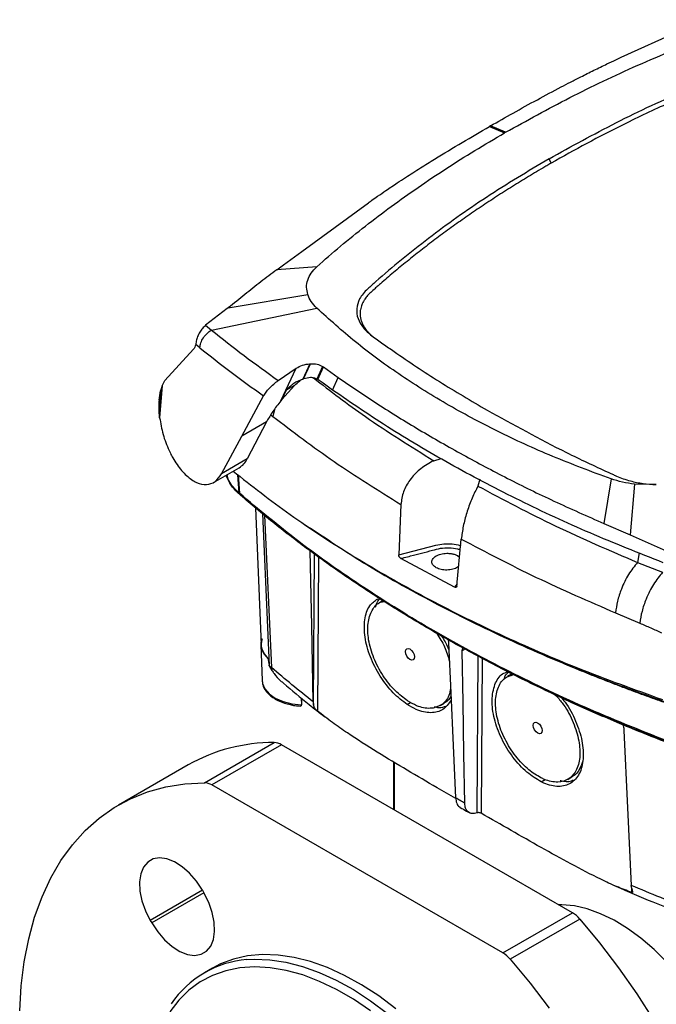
# Model space of a CAD drawing. Header units: millimetres. Extents: x 15 to 415, y 5 to 292.
# Tile 5 of 30: x 82 to 104, y 212 to 246. Entities that reach past the tile are written whole.
import ezdxf

# ---------------------------------------------------------------- set-up
doc = ezdxf.new("R2010")
doc.units = ezdxf.units.MM

msp = doc.modelspace()

# ---------------------------------------------------------------- linework, layer by layer
at = {"color": 7, "linetype": 'Continuous', "lineweight": 25}
for p, q in [((102.3955, 244.3174), (105.2624, 245.6169)), ((97.8787, 241.9459), (97.8425, 241.9251)), ((97.8425, 241.9251), (98.3682, 241.7055)), ((98.4025, 241.7252), (97.8787, 241.9459)), ((98.4025, 241.7252), (98.3682, 241.7055)), ((99.9699, 240.6561), (99.9067, 240.8144)), ((91.3647, 237.6134), (93.6629, 239.2885)), ((90.7348, 237.1514), (91.3647, 237.6134)), ((90.4965, 236.9747), (90.7348, 237.1514)), ((91.8843, 237.0826), (90.4965, 236.9747)), ((88.8242, 235.6642), (91.57, 236.1242)), ((88.7915, 235.6398), (88.0437, 235.0586)), ((88.2428, 234.895), (91.8826, 235.6533)), ((88.8242, 235.6642), (88.7909, 235.6402)), ((88.8288, 235.6677), (88.8242, 235.6642)), ((88.0437, 235.0586), (88.2428, 234.895)), ((87.7214, 234.5117), (87.6998, 234.3962)), ((87.8412, 234.2821), (87.6998, 234.3962)), ((87.6248, 234.2276), (86.6376, 233.1456)), ((91.6377, 233.7284), (91.3952, 233.2012)), ((91.4239, 233.2105), (91.6624, 233.7299)), ((91.6377, 233.7284), (91.6624, 233.7299)), ((90.5513, 233.1501), (91.1689, 233.5736)), ((90.6407, 232.4537), (91.1693, 233.5739)), ((91.1689, 233.5736), (91.1693, 233.5739)), ((92.0823, 233.6379), (91.8846, 233.2007)), ((91.9163, 233.182), (92.1126, 233.6172)), ((92.0823, 233.6379), (92.1126, 233.6172)), ((92.1126, 233.6172), (92.6162, 233.2597)), ((86.5438, 232.9653), (86.6376, 233.1456)), ((91.3952, 233.2012), (91.4239, 233.2105)), ((91.9135, 233.1838), (91.8846, 233.2007)), ((91.9135, 233.1838), (91.9163, 233.182)), ((91.9663, 233.1479), (91.9163, 233.182)), ((92.0978, 233.0532), (91.9663, 233.1479)), ((92.4242, 232.8203), (92.0978, 233.0532)), ((92.4242, 232.8203), (92.6162, 233.2597)), ((86.4882, 232.7918), (86.433, 232.1086)), ((86.4379, 232.4707), (86.4882, 232.7918)), ((86.5438, 232.9653), (86.4545, 231.8641)), ((86.5438, 232.9653), (86.4882, 232.7918)), ((90.6769, 232.4969), (91.1137, 232.9792)), ((90.8264, 232.8137), (90.6769, 232.4969)), ((91.1137, 232.9792), (90.8264, 232.8137)), ((86.433, 232.1086), (86.4353, 232.4381)), ((86.4371, 232.463), (86.4353, 232.4381)), ((86.4377, 232.4708), (86.4371, 232.463)), ((89.2904, 231.2276), (90.0439, 232.6181)), ((90.6407, 232.4537), (90.64, 232.4528)), ((90.6769, 232.4969), (90.6407, 232.4537)), ((86.4545, 231.8641), (86.433, 232.1086)), ((90.1482, 231.7208), (89.2908, 231.2271)), ((90.148, 231.7211), (89.4795, 230.4388)), ((90.1612, 231.7471), (90.148, 231.7211)), ((88.595, 229.9295), (89.2908, 231.2271)), ((89.4795, 230.4388), (88.595, 229.9295)), ((95.927, 230.3768), (95.8596, 230.3468)), ((95.927, 230.3768), (96.1811, 230.4502)), ((88.3113, 229.626), (89.1992, 230.1373)), ((97.5141, 229.7361), (97.4451, 229.5031)), ((102.0436, 229.7519), (101.7993, 228.208)), ((102.8578, 229.5692), (102.707, 227.8139)), ((103.6056, 229.5561), (102.8578, 229.5692)), ((89.763, 228.7481), (89.963, 224.0229)), ((94.7858, 228.8655), (94.7153, 227.1238)), ((91.4765, 228.1647), (91.6348, 228.0567)), ((101.7993, 228.208), (102.707, 227.8139)), ((96.7198, 226.0531), (96.8714, 227.67)), ((102.707, 227.8139), (103.9425, 227.2646)), ((94.7153, 227.1238), (95.9882, 227.4565)), ((96.6405, 226.0107), (94.7828, 227.0001)), ((96.737, 227.104), (96.8126, 227.0431)), ((102.9562, 226.8635), (103.8239, 226.5242)), ((94.1898, 225.5556), (94.0477, 225.4702)), ((102.1986, 225.1231), (103.0349, 224.7685)), ((95.9266, 224.4703), (96.0412, 224.4041)), ((96.4184, 224.1905), (96.4315, 224.0886)), ((89.9539, 224.0163), (89.9916, 222.7824)), ((96.905, 223.8152), (96.9192, 223.9101)), ((90.1892, 223.5612), (90.1895, 223.561)), ((90.1895, 223.561), (90.2318, 223.3124)), ((90.2413, 223.3039), (90.32, 223.2345)), ((98.6035, 223.0093), (98.4614, 222.9239)), ((89.9916, 222.7824), (90.0052, 222.6991)), ((91.3525, 222.0687), (91.3522, 222.175)), ((91.3526, 222.1746), (91.3525, 222.0687)), ((91.2325, 221.9092), (91.3132, 221.9007)), ((91.3525, 222.0687), (91.3475, 221.9401)), ((91.7539, 222.0498), (91.7654, 221.9432)), ((96.1362, 221.9183), (96.2801, 222.0008)), ((88.0021, 219.2533), (90.4062, 220.6412)), ((90.6623, 220.5641), (88.2581, 219.1762)), ((100.7111, 214.763), (90.6623, 220.5641)), ((87.4374, 219.8686), (85.0332, 218.4807)), ((94.526, 219.9746), (94.526, 218.3336)), ((100.5476, 219.3703), (100.6915, 219.4528)), ((98.307, 213.3751), (88.2581, 219.1762)), ((102.7557, 215.5971), (102.7404, 215.707)), ((87.9325, 215.5359), (87.9825, 215.4493)), ((98.307, 213.3751), (100.7111, 214.763)), ((86.1325, 214.4965), (86.1825, 214.4099)), ((100.9672, 214.5445), (98.563, 213.1566)), ((88.2829, 212.8514), (88.0001, 212.6881))]:
    msp.add_line(p, q, dxfattribs=at)
at = {"color": 8, "linetype": 'Continuous', "lineweight": 25}
for p, q in [((90.4164, 232.1531), (90.3658, 231.9102)), ((90.2939, 231.9668), (90.3658, 231.9102)), ((89.1966, 229.2657), (89.1504, 229.8952)), ((89.1629, 229.8857), (89.2096, 229.2544)), ((90.0027, 228.5504), (90.2413, 223.3039)), ((90.0765, 228.4898), (90.32, 223.2345)), ((91.7654, 221.9432), (91.802, 227.1561)), ((91.9436, 227.0546), (91.9062, 221.7289)), ((103.0116, 227.1954), (102.9562, 226.8635)), ((96.7266, 226.1257), (96.6405, 226.0107)), ((96.9974, 223.8686), (96.905, 223.8152)), ((97.414, 218.2116), (97.452, 223.6269)), ((97.5937, 223.5516), (97.5562, 218.2007)), ((95.0046, 221.9547), (95.1231, 222.0253)), ((94.5553, 219.9569), (94.5553, 218.3167)), ((99.6313, 219.2838), (99.7653, 219.3637)), ((87.9327, 215.5357), (86.1325, 214.4965)), ((87.9827, 215.4491), (86.1825, 214.4099)), ((102.7604, 215.4624), (102.7576, 215.5903))]:
    msp.add_line(p, q, dxfattribs=at)
at = {"color": 7, "linetype": 'Continuous', "lineweight": 25, "flags": 128}
for points in [[(89.1966, 229.2657), (89.1983, 229.2643), (89.1999, 229.2629), (89.2015, 229.2615), (89.2031, 229.2601), (89.2048, 229.2586), (89.2064, 229.2572), (89.208, 229.2558), (89.2096, 229.2544)], [(91.7539, 222.0497), (91.7044, 224.6798), (91.656, 227.2608)], [(96.4315, 224.0886), (96.5094, 222.3588), (96.5911, 220.5443), (96.6729, 218.7297)], [(96.9897, 218.5469), (96.9623, 220.2474), (96.9337, 222.0313), (96.905, 223.8152)], [(89.9916, 222.7824), (90.004, 222.6859), (90.0844, 222.4983), (90.2353, 222.3257), (90.4491, 222.1769), (90.715, 222.0595), (91.0195, 221.9792), (91.3475, 221.9401)], [(102.4849, 221.0577), (102.6126, 218.3823), (102.7404, 215.707)], [(81.6218, 211.372), (81.6737, 212.239), (81.7773, 213.0701), (81.9321, 213.8617), (82.1374, 214.6103), (82.3924, 215.3125), (82.6958, 215.9652), (83.0464, 216.5654), (83.4426, 217.1106), (83.8825, 217.5982), (84.3643, 218.0262), (84.8858, 218.3925), (85.4447, 218.6957), (86.0385, 218.9342), (86.6645, 219.1071), (87.32, 219.2137), (88.0021, 219.2533)], [(87.9325, 215.5359), (87.7257, 215.8487), (87.4887, 216.125), (87.2316, 216.3529), (86.9659, 216.5224), (86.7031, 216.6261), (86.4547, 216.6594), (86.2315, 216.6208), (86.0434, 216.5122), (85.8985, 216.3381), (85.8031, 216.1063), (85.7615, 215.8269), (85.7754, 215.512), (85.8443, 215.1754), (85.9651, 214.8319), (86.1325, 214.4965)], [(86.1825, 214.4099), (86.3893, 214.0971), (86.6264, 213.8208), (86.8834, 213.5929), (87.1491, 213.4234), (87.412, 213.3197), (87.6604, 213.2864), (87.8835, 213.325), (88.0717, 213.4336), (88.2166, 213.6077), (88.312, 213.8395), (88.3536, 214.1189), (88.3397, 214.4338), (88.2708, 214.7704), (88.15, 215.1139), (87.9825, 215.4493)], [(106.6468, 206.8442), (106.622, 207.3967), (106.5478, 207.9715), (106.425, 208.5623), (106.2551, 209.1623), (106.0399, 209.7647), (105.7819, 210.3627), (105.4841, 210.9494), (105.1497, 211.5184), (104.7827, 212.0631), (104.3871, 212.5773), (103.9674, 213.0552), (103.5284, 213.4914), (103.0751, 213.881), (102.6126, 214.2196), (102.1461, 214.5032), (101.6809, 214.7287), (101.2223, 214.8936), (100.7755, 214.996), (100.3456, 215.0347), (100.2412, 215.0343)], [(100.9672, 214.5445), (101.6492, 213.7174), (102.3047, 212.8541), (102.9307, 211.9583), (103.5245, 211.0342)], [(94.6075, 211.4468), (94.0217, 211.8849), (93.4306, 212.269), (92.8385, 212.5965), (92.2496, 212.865), (91.6678, 213.0727), (91.0974, 213.2181), (90.5424, 213.3001), (90.0065, 213.3183), (89.4937, 213.2724), (89.0074, 213.1629), (88.5511, 212.9904), (88.2829, 212.8514)], [(98.563, 213.1566), (99.245, 212.3295), (99.9005, 211.4662)], [(93.7385, 211.3751), (93.1524, 211.7711), (92.5642, 212.1106), (91.9781, 212.3914), (91.3983, 212.6113), (90.8291, 212.7687), (90.2745, 212.8626), (89.7385, 212.8922), (89.225, 212.8574), (88.7377, 212.7584), (88.28, 212.5959), (87.8554, 212.371), (87.4668, 212.0855), (87.117, 211.7413), (86.8086, 211.3409)]]:
    msp.add_lwpolyline(points, dxfattribs=at)
at = {"color": 8, "linetype": 'Continuous', "lineweight": 25, "flags": 128}
msp.add_lwpolyline([(89.4661, 213.1402), (89.7237, 213.155), (90.2595, 213.1368), (90.8146, 213.0548), (91.385, 212.9094), (91.9667, 212.7017), (92.5557, 212.4332), (93.1478, 212.1057), (93.7388, 211.7216), (94.3247, 211.2835)], dxfattribs=at)
at = {"color": 7, "linetype": 'Continuous', "lineweight": 25}
for centre, radius, start, end in [((88.8328, 230.759), 0.7216, 300.51286, 333.66492), ((90.5507, 224.0308), 0.5926, 160.52913, 232.4031), ((90.3814, 214.6463), 5.9949, 89.76235, 119.41162), ((90.3914, 220.128), 0.5134, 58.15528, 88.33963), ((87.9872, 218.7401), 0.5134, 58.15528, 88.33963), ((100.1897, 213.8929), 1.0144, 39.96682, 59.06762), ((97.7855, 212.505), 1.0144, 39.96682, 59.06762), ((89.7421, 209.6698), 3.4814, 94.54752, 145.956)]:
    msp.add_arc(centre, radius, start, end, dxfattribs=at)
for centre in [(95.098, 223.6935), (99.5106, 221.1462)]:
    msp.add_ellipse(centre, major_axis=(-0.1122, 0.1911), ratio=0.5723222, dxfattribs=at)
for points, knots in [([(98.4025, 241.7252), (99.1329, 242.1303), (100.594, 242.9406), (102.9404, 244.0587), (104.5956, 244.7336), (105.4232, 245.071)], [0, 0, 0, 0, 0.3332577, 0.6666109, 1, 1, 1, 1]), ([(97.8787, 241.9459), (98.1397, 242.0951), (98.6747, 242.4009), (99.4873, 242.85), (100.1487, 243.2044), (100.6506, 243.4658), (101.0271, 243.6585), (101.4468, 243.8683), (101.8528, 244.065), (102.1689, 244.2138), (102.3344, 244.2895), (102.3955, 244.3174)], [0, 0, 0, 0, 0.1799648, 0.3689645, 0.5523596, 0.6234535, 0.701324, 0.7997741, 0.8963775, 0.961782, 1, 1, 1, 1]), ([(99.9067, 240.8144), (100.6694, 241.2365), (102.1949, 242.0807), (104.6675, 243.2275), (106.4658, 243.9575), (107.4949, 244.3422), (107.6385, 244.3951), (107.7106, 244.4216)], [0, 0, 0, 0, 0.3163293, 0.6327338, 0.9489724, 0.9743906, 1, 1, 1, 1]), ([(114.9075, 241.9176), (114.8117, 241.9722), (114.3329, 242.2449), (113.4514, 242.7245), (112.3471, 243.288), (111.4761, 243.7072), (110.9344, 243.9585), (110.6615, 244.0827), (110.5393, 244.1378), (110.4928, 244.1587), (110.4757, 244.1664), (110.424, 244.1894), (110.2099, 244.2769), (109.7399, 244.4114), (108.9978, 244.4822), (108.2823, 244.4142), (107.7338, 244.2544), (106.8912, 243.9306), (105.9139, 243.551), (104.833, 243.0918), (104.0347, 242.738), (103.2503, 242.3742), (102.3002, 241.913), (101.1953, 241.3468), (100.3785, 240.8864), (99.9699, 240.6561)], [0, 0, 0, 0, 0.0215655, 0.1078386, 0.1941116, 0.2577315, 0.2895397, 0.3054436, 0.3133955, 0.3143895, 0.3148865, 0.3168745, 0.3248303, 0.3568908, 0.3998329, 0.4427751, 0.4698719, 0.4971325, 0.6040887, 0.657557, 0.7110254, 0.7644938, 0.8179621, 0.9089172, 1, 1, 1, 1]), ([(93.6629, 239.2885), (93.7032, 239.3177), (93.8086, 239.3941), (94.01, 239.5367), (94.3008, 239.7379), (94.6226, 239.954), (95.0193, 240.2141), (95.449, 240.4891), (96.1, 240.8946), (96.8918, 241.3732), (97.5292, 241.7432), (97.8425, 241.9251)], [0, 0, 0, 0, 0.031323, 0.0820188, 0.1543798, 0.2509943, 0.3208534, 0.4447519, 0.5612356, 0.7843008, 1, 1, 1, 1]), ([(91.8843, 237.0826), (92.1534, 237.3202), (92.6916, 237.7954), (93.5527, 238.4869), (94.4452, 239.1648), (95.3737, 239.826), (96.3368, 240.4703), (97.3317, 241.099), (98.0225, 241.5032), (98.3682, 241.7055)], [0, 0, 0, 0, 0.14286924, 0.28575726, 0.4286091, 0.5714227, 0.71416641, 0.85698159, 1, 1, 1, 1]), ([(99.9699, 240.6561), (99.9221, 240.6285), (99.8265, 240.5733), (99.6363, 240.4623), (99.4002, 240.3227), (99.1195, 240.1537), (98.8413, 239.9832), (98.5657, 239.8114), (98.2928, 239.6382), (98.0226, 239.4636), (97.7551, 239.2876), (97.4903, 239.1103), (97.2282, 238.9317), (96.9689, 238.7517), (96.7125, 238.5705), (96.4588, 238.388), (96.2079, 238.2041), (95.9598, 238.019), (95.7146, 237.8326), (95.4723, 237.6451), (95.2329, 237.4563), (94.9964, 237.2664), (94.7628, 237.0751), (94.5322, 236.8828), (94.3045, 236.6892), (94.1173, 236.527), (93.9876, 236.4129), (93.9137, 236.3476), (93.8266, 236.2697), (93.728, 236.1843), (93.6223, 236.0728), (93.5487, 235.9778), (93.4836, 235.8716), (93.4258, 235.7491), (93.3936, 235.6344), (93.3807, 235.5374), (93.3773, 235.4782), (93.3786, 235.4006), (93.3884, 235.3236), (93.4109, 235.2283), (93.4375, 235.1522), (93.4727, 235.0767), (93.5036, 235.0203), (93.5421, 234.9593), (93.5897, 234.894), (93.6482, 234.8254), (93.7102, 234.7601), (93.7577, 234.7197), (93.7803, 234.7004)], [0, 0, 0, 0, 0.0159679, 0.031936, 0.063872, 0.0958079, 0.1277439, 0.159705, 0.1916409, 0.2235769, 0.2555128, 0.2874739, 0.3194099, 0.3513483, 0.3832843, 0.4152202, 0.4471562, 0.4791173, 0.5110532, 0.5429917, 0.5749277, 0.6068636, 0.6387995, 0.6707607, 0.7026966, 0.7346351, 0.7506187, 0.7586106, 0.7666023, 0.7885969, 0.8006233, 0.8186623, 0.8311882, 0.8468605, 0.8707217, 0.8787853, 0.8868489, 0.8950606, 0.910733, 0.9185708, 0.9346046, 0.9426682, 0.9507318, 0.9589435, 0.9693918, 0.9798921, 0.9904291, 1, 1, 1, 1]), ([(99.9067, 240.8144), (99.1738, 240.3752), (97.7077, 239.4966), (95.7149, 238.0719), (94.4461, 237.0355), (93.7769, 236.4423), (93.685, 236.3595), (93.6387, 236.3178)], [0, 0, 0, 0, 0.3163244, 0.632724, 0.9489724, 0.9743071, 1, 1, 1, 1]), ([(90.4965, 236.9747), (90.3155, 236.8377), (89.952, 236.5624), (89.4041, 236.1219), (89.0204, 235.819), (88.8288, 235.6677)], [0, 0, 0, 0, 0.3316915, 0.6662965, 1, 1, 1, 1]), ([(91.57, 236.1242), (91.5507, 236.2067), (91.5121, 236.372), (91.5566, 236.6216), (91.6711, 236.8642), (91.8131, 237.0096), (91.8843, 237.0826)], [0, 0, 0, 0, 0.2495896, 0.4997788, 0.7488854, 1, 1, 1, 1]), ([(91.8826, 235.6533), (91.8123, 235.7278), (91.6717, 235.8767), (91.6039, 236.0417), (91.57, 236.1242)], [0, 0, 0, 0, 0.4999436, 1, 1, 1, 1]), ([(93.6387, 236.3178), (93.5825, 236.2622), (93.4696, 236.1507), (93.3239, 235.9225), (93.2371, 235.6329), (93.2819, 235.2909), (93.4366, 235.0222), (93.6173, 234.8276), (93.7279, 234.7412), (93.7827, 234.6984)], [0, 0, 0, 0, 0.1116229, 0.22410632, 0.42073856, 0.6174827, 0.81368983, 0.90769577, 1, 1, 1, 1]), ([(102.0436, 229.7519), (101.3642, 230.0043), (100.0046, 230.5093), (98.1062, 231.3835), (96.3251, 232.3358), (94.6862, 233.3699), (93.1832, 234.4713), (92.316, 235.2594), (91.8826, 235.6533)], [0, 0, 0, 0, 0.1665202, 0.3332477, 0.4999716, 0.6666779, 0.8334281, 1, 1, 1, 1]), ([(88.0437, 235.0586), (88.006, 235.0248), (87.9306, 234.9573), (87.8352, 234.8209), (87.7597, 234.6688), (87.7342, 234.5641), (87.7214, 234.5117)], [0, 0, 0, 0, 0.2495871, 0.4995901, 0.7497151, 1, 1, 1, 1]), ([(87.8412, 234.2821), (87.8504, 234.3395), (87.869, 234.4543), (87.9596, 234.6294), (88.0867, 234.7864), (88.1908, 234.8588), (88.2428, 234.895)], [0, 0, 0, 0, 0.2501083, 0.4999999, 0.7498916, 1, 1, 1, 1]), ([(88.2428, 234.895), (88.6146, 234.599), (89.3585, 234.0068), (90.1536, 233.4358), (90.5513, 233.1501)], [0, 0, 0, 0, 0.4996681, 1, 1, 1, 1]), ([(87.6998, 234.3962), (87.6914, 234.3618), (87.6748, 234.2933), (87.6414, 234.2494), (87.6248, 234.2276)], [0, 0, 0, 0, 0.5021516, 1, 1, 1, 1]), ([(93.7827, 234.6984), (93.9103, 234.6058), (94.1644, 234.4215), (94.9271, 233.8859), (96.0986, 233.1047), (97.2078, 232.4506), (97.7623, 232.1236)], [0, 0, 0, 0, 0.1027672, 0.2047048, 0.6024811, 1, 1, 1, 1]), ([(87.8412, 234.2821), (88.1967, 234.0001), (88.9081, 233.4359), (89.6652, 232.8908), (90.044, 232.6181)], [0, 0, 0, 0, 0.4996867, 1, 1, 1, 1]), ([(91.1693, 233.5739), (91.2401, 233.6141), (91.3817, 233.6944), (91.5523, 233.7171), (91.6377, 233.7284)], [0, 0, 0, 0, 0.4997637, 1, 1, 1, 1]), ([(91.6624, 233.7299), (91.7419, 233.7287), (91.9008, 233.7264), (92.0218, 233.6674), (92.0823, 233.6379)], [0, 0, 0, 0, 0.5001658, 1, 1, 1, 1]), ([(90.0439, 232.6181), (90.0695, 232.6599), (90.1205, 232.7435), (90.2435, 232.8876), (90.3929, 233.0328), (90.4984, 233.1109), (90.5513, 233.1501)], [0, 0, 0, 0, 0.2498573, 0.499365, 0.7491046, 1, 1, 1, 1]), ([(91.3952, 233.2012), (91.2901, 233.1557), (91.1631, 233.1007), (91.0165, 232.995), (90.9478, 232.9396), (90.8844, 232.8806), (90.8415, 232.8386), (90.829, 232.8181), (90.8264, 232.8137)], [0, 0, 0, 0, 0.4978301, 0.6011151, 0.7640005, 0.8665982, 0.9716633, 1, 1, 1, 1]), ([(91.1137, 232.9792), (91.1707, 233.0351), (91.2429, 233.1059), (91.3269, 233.1634), (91.3446, 233.1756)], [0, 0, 0, 0, 0.7888871, 1, 1, 1, 1]), ([(91.8846, 233.2007), (91.8531, 233.2142), (91.7873, 233.2425), (91.6309, 233.2585), (91.5062, 233.2296), (91.4239, 233.2105)], [0, 0, 0, 0, 0.237367, 0.4966928, 1, 1, 1, 1]), ([(92.6162, 233.2597), (93.0707, 232.949), (93.9745, 232.3309), (95.4181, 231.4393), (96.9103, 230.583), (98.4627, 229.7623), (100.0823, 228.9665), (101.2188, 228.4645), (101.7993, 228.208)], [0, 0, 0, 0, 0.1670834, 0.3323321, 0.499741, 0.6635539, 0.8281333, 1, 1, 1, 1]), ([(103.8473, 226.8554), (102.9971, 227.192), (101.2964, 227.8653), (98.8851, 228.9859), (96.5912, 230.1838), (94.4194, 231.4564), (93.0893, 232.3656), (92.4242, 232.8203)], [0, 0, 0, 0, 0.2000115, 0.4001019, 0.6001097, 0.8000395, 1, 1, 1, 1]), ([(90.64, 232.4528), (90.5421, 232.327), (90.3466, 232.0756), (90.223, 231.8565), (90.1612, 231.7471)], [0, 0, 0, 0, 0.5006125, 1, 1, 1, 1]), ([(97.7623, 232.1236), (98.6623, 231.6277), (100.0124, 230.884), (101.4874, 230.1874), (102.0442, 229.9334), (102.1387, 229.8904), (102.2023, 229.8617), (102.2278, 229.8502)], [0, 0, 0, 0, 0.6262975, 0.9393969, 0.9593446, 0.983716, 1, 1, 1, 1]), ([(86.4545, 231.8641), (86.4877, 231.6723), (86.5542, 231.2884), (86.711, 230.8771), (86.8359, 230.616), (86.9252, 230.448), (87.1025, 230.1645), (87.378, 229.8427), (87.7316, 229.6013), (88.0748, 229.5307), (88.384, 229.6268), (88.5246, 229.8285), (88.595, 229.9295)], [0, 0, 0, 0, 0.1247197, 0.2495743, 0.2722295, 0.3124611, 0.3748438, 0.500081, 0.6249967, 0.7498745, 0.8746475, 1, 1, 1, 1]), ([(90.3658, 231.9102), (91.0576, 231.3833), (92.4412, 230.3296), (94.0043, 229.3535), (94.7858, 228.8655)], [0, 0, 0, 0, 0.5000134, 1, 1, 1, 1]), ([(95.8596, 230.3468), (95.7101, 230.2596), (95.4216, 230.0915), (95.0849, 229.7217), (94.8469, 229.3036), (94.8065, 229.0137), (94.7858, 228.8655)], [0, 0, 0, 0, 0.2624085, 0.506606, 0.7477951, 1, 1, 1, 1]), ([(88.99, 230.0168), (89.6338, 229.5137), (90.9491, 228.4857), (93.1729, 227.0367), (95.5887, 225.6515), (98.1777, 224.3671), (100.9109, 223.1771), (102.8515, 222.4761), (103.8213, 222.1257)], [0, 0, 0, 0, 0.1609149, 0.3287441, 0.4965619, 0.6643925, 0.8322602, 1, 1, 1, 1]), ([(107.3726, 220.5452), (107.255, 220.5073), (106.994, 220.4231), (106.5476, 220.3373), (106.055, 220.2904), (105.5506, 220.2927), (105.0587, 220.3432), (104.6662, 220.4245), (104.4101, 220.4995), (104.2866, 220.5415), (104.226, 220.5635), (104.1982, 220.574), (104.179, 220.5813), (104.1342, 220.5984), (103.9553, 220.6669), (103.5138, 220.8379), (102.8409, 221.1065), (102.044, 221.4374), (101.2579, 221.7767), (100.2245, 222.2404), (99.2135, 222.7207), (98.2264, 223.2169), (97.2555, 223.7236), (96.3091, 224.2459), (95.3886, 224.783), (94.4855, 225.33), (93.6089, 225.8913), (92.5477, 226.6103), (91.7267, 227.199), (90.9345, 227.8005), (90.3552, 228.258), (89.7903, 228.7214), (89.4132, 229.0445), (89.1755, 229.251), (89.0352, 229.3818), (88.8607, 229.5994), (88.7882, 229.7859), (88.7517, 229.8796)], [0, 0, 0, 0, 0.0155563, 0.0345573, 0.0541094, 0.0731105, 0.0926626, 0.1116636, 0.1211395, 0.1258743, 0.1282414, 0.1294249, 0.1297207, 0.1309042, 0.1356381, 0.1545737, 0.1924462, 0.2303187, 0.2681912, 0.3060637, 0.3818185, 0.419691, 0.4575635, 0.5333183, 0.5711908, 0.6090633, 0.6848181, 0.7226906, 0.7984454, 0.8363179, 0.8741904, 0.9120629, 0.9499354, 0.9523024, 0.9617757, 0.9807767, 1, 1, 1, 1]), ([(89.1966, 229.2657), (89.0544, 229.4028), (88.8483, 229.6014), (88.8004, 229.8287), (88.7856, 229.8991)], [0, 0, 0, 0, 0.69012602, 1, 1, 1, 1]), ([(102.8578, 229.5692), (102.715, 229.5891), (102.4295, 229.629), (102.1722, 229.7109), (102.0436, 229.7519)], [0, 0, 0, 0, 0.4999585, 1, 1, 1, 1]), ([(102.2278, 229.8502), (102.3036, 229.8183), (102.4563, 229.7542), (102.7612, 229.6627), (103.144, 229.5831), (103.4518, 229.5651), (103.6056, 229.5561)], [0, 0, 0, 0, 0.1885424, 0.379364, 0.6898844, 1, 1, 1, 1]), ([(97.4187, 229.4522), (97.3511, 229.3173), (97.2205, 229.057), (97.0554, 228.5865), (96.9283, 228.107), (96.8905, 227.8166), (96.8714, 227.67)], [0, 0, 0, 0, 0.2640515, 0.5096015, 0.7523989, 1, 1, 1, 1]), ([(97.4451, 229.5031), (97.4416, 229.496), (97.4331, 229.4792), (97.424, 229.4621), (97.4187, 229.4522)], [0, 0, 0, 0, 0.4243546, 1, 1, 1, 1]), ([(97.4451, 229.5031), (98.3224, 229.0362), (100.0762, 228.1026), (101.9965, 227.2764), (102.9562, 226.8635)], [0, 0, 0, 0, 0.5002236, 1, 1, 1, 1]), ([(104.1826, 220.6128), (103.2106, 220.9991), (101.2622, 221.7733), (98.5152, 223.0769), (95.9093, 224.4792), (93.4796, 225.9832), (91.2207, 227.5688), (89.879, 228.6934), (89.2096, 229.2544)], [0, 0, 0, 0, 0.1660364, 0.3328267, 0.4999969, 0.6671678, 0.8339602, 1, 1, 1, 1]), ([(91.6512, 228.0645), (92.211, 227.6869), (93.5038, 226.8149), (95.7399, 225.5525), (98.3135, 224.2701), (101.0378, 223.0846), (102.9706, 222.3855), (103.9367, 222.036)], [0, 0, 0, 0, 0.1603094, 0.37022, 0.5801897, 0.7901545, 1, 1, 1, 1]), ([(96.8714, 227.67), (97.7228, 227.2218), (99.4256, 226.3253), (101.2743, 225.5238), (102.1986, 225.1231)], [0, 0, 0, 0, 0.5000148, 1, 1, 1, 1]), ([(95.9882, 227.4565), (96.0797, 227.4755), (96.2626, 227.5134), (96.5513, 227.5072), (96.755, 227.482), (96.8407, 227.4474), (96.8501, 227.4435)], [0, 0, 0, 0, 0.3200963, 0.6401332, 0.9601872, 1, 1, 1, 1]), ([(94.7828, 227.0001), (94.7741, 227.0059), (94.757, 227.0173), (94.7384, 227.0423), (94.7264, 227.0651), (94.7194, 227.0849), (94.7148, 227.1051), (94.7152, 227.1177), (94.7153, 227.1238)], [0, 0, 0, 0, 0.2383747, 0.46855033, 0.59952081, 0.72900109, 0.86811428, 1, 1, 1, 1]), ([(96.0074, 226.6795), (95.9649, 226.7083), (95.8799, 226.766), (95.8487, 226.8623), (95.8619, 226.9391), (95.9028, 227.0122), (95.9968, 227.0921), (96.136, 227.1478), (96.2652, 227.1736), (96.3856, 227.1831), (96.5099, 227.1756), (96.6364, 227.1495), (96.7017, 227.12), (96.737, 227.104)], [0, 0, 0, 0, 0.1247136, 0.2495016, 0.314593, 0.3798101, 0.4998293, 0.6195288, 0.6846552, 0.7498966, 0.8424141, 0.9147514, 1, 1, 1, 1]), ([(96.7834, 226.7321), (96.7701, 226.7195), (96.7229, 226.6752), (96.6087, 226.6354), (96.4806, 226.609), (96.3427, 226.5985), (96.1682, 226.6118), (96.061, 226.6569), (96.0074, 226.6795)], [0, 0, 0, 0, 0.086717, 0.3056963, 0.4246184, 0.5437461, 0.771906, 1, 1, 1, 1]), ([(102.9562, 226.8635), (102.8497, 226.7321), (102.6368, 226.4692), (102.4034, 225.9836), (102.2517, 225.5211), (102.2163, 225.2557), (102.1986, 225.1231)], [0, 0, 0, 0, 0.2797522, 0.5595085, 0.7797525, 1, 1, 1, 1]), ([(103.8239, 226.5242), (103.7165, 226.3927), (103.5017, 226.1297), (103.2594, 225.6386), (103.0977, 225.1705), (103.0559, 224.9025), (103.0349, 224.7685)], [0, 0, 0, 0, 0.2797438, 0.559492, 0.7797441, 1, 1, 1, 1]), ([(96.7198, 226.0531), (96.7189, 226.0473), (96.7172, 226.0359), (96.7105, 226.0222), (96.7015, 226.0118), (96.6874, 226.0035), (96.6668, 226.0001), (96.6493, 226.0071), (96.6405, 226.0107)], [0, 0, 0, 0, 0.1364108, 0.2721667, 0.403213, 0.5337507, 0.7648821, 1, 1, 1, 1]), ([(95.0046, 221.9547), (94.8404, 222.0795), (94.501, 222.3376), (94.0502, 222.9255), (93.7068, 223.6), (93.5205, 224.2897), (93.5156, 224.9043), (93.6658, 225.3817), (93.884, 225.5357), (93.9845, 225.6066)], [0, 0, 0, 0, 0.1377846, 0.2848572, 0.4328575, 0.5806769, 0.7269484, 0.8742276, 1, 1, 1, 1]), ([(93.9039, 225.315), (93.9366, 225.4158), (93.975, 225.5339), (94.055, 225.5991), (94.0667, 225.6087)], [0, 0, 0, 0, 0.8537222, 1, 1, 1, 1]), ([(95.0115, 222.0844), (94.8716, 222.1896), (94.5695, 222.4168), (94.1567, 222.9385), (93.8293, 223.5594), (93.6461, 224.1971), (93.6248, 224.7805), (93.7743, 225.2295), (93.9865, 225.485), (94.1684, 225.51), (94.2115, 225.5159)], [0, 0, 0, 0, 0.1200585, 0.2592198, 0.3990718, 0.5387667, 0.6771305, 0.8166068, 0.9565693, 1, 1, 1, 1]), ([(103.0349, 224.7685), (103.1603, 224.7143), (103.4114, 224.6056), (103.664, 224.4921), (103.7905, 224.4352)], [0, 0, 0, 0, 0.4991758, 1, 1, 1, 1]), ([(90.1892, 223.5612), (90.1106, 223.6606), (89.9533, 223.8593), (89.9517, 224.0966), (89.9882, 224.2157), (89.992, 224.2283)], [0, 0, 0, 0, 0.47216901, 0.94434374, 1, 1, 1, 1]), ([(96.0282, 224.4116), (96.1242, 224.2607), (96.3212, 223.9507), (96.4132, 223.6179), (96.4604, 223.4472)], [0, 0, 0, 0, 0.4869515, 1, 1, 1, 1]), ([(96.1895, 224.3196), (96.2746, 224.1896), (96.3821, 224.0251), (96.4332, 223.8508), (96.4438, 223.8144)], [0, 0, 0, 0, 0.7909529, 1, 1, 1, 1]), ([(98.6646, 224.1454), (98.7483, 224.1064), (98.931, 224.0213), (99.2166, 223.8926), (99.5192, 223.7577), (99.8238, 223.6241), (100.1302, 223.4919), (100.4385, 223.361), (100.7837, 223.2167), (101.1664, 223.0598), (101.5876, 222.8908), (102.0121, 222.7241), (102.4399, 222.5598), (102.8711, 222.3979), (103.3054, 222.2385), (103.7427, 222.0813), (104.0368, 221.9786), (104.1839, 221.9272)], [0, 0, 0, 0, 0.0480428, 0.1049734, 0.161904, 0.2188473, 0.2757778, 0.3327084, 0.3896517, 0.4658651, 0.5420785, 0.6182919, 0.6945815, 0.770917, 0.8472525, 0.923588, 1, 1, 1, 1]), ([(90.2413, 223.3039), (90.2397, 223.3053), (90.2365, 223.3081), (90.2334, 223.311), (90.2318, 223.3124)], [0, 0, 0, 0, 0.49982467, 1, 1, 1, 1]), ([(90.2425, 223.2826), (90.2399, 223.288), (90.2352, 223.2978), (90.2329, 223.3079), (90.2318, 223.3124)], [0, 0, 0, 0, 0.5500613, 1, 1, 1, 1]), ([(90.2413, 223.3039), (90.2415, 223.2999), (90.2418, 223.2927), (90.2423, 223.2857), (90.2425, 223.2826)], [0, 0, 0, 0, 0.5599993, 1, 1, 1, 1]), ([(90.3333, 223.1324), (90.3202, 223.1522), (90.2976, 223.1865), (90.2671, 223.2363), (90.2507, 223.2671), (90.2425, 223.2826)], [0, 0, 0, 0, 0.4061366, 0.7027144, 1, 1, 1, 1]), ([(91.7539, 222.0498), (91.5086, 222.2448), (91.0182, 222.6346), (90.5527, 223.0346), (90.32, 223.2345)], [0, 0, 0, 0, 0.5001352, 1, 1, 1, 1]), ([(90.32, 223.2345), (90.321, 223.2169), (90.3231, 223.1817), (90.3299, 223.1489), (90.3333, 223.1324)], [0, 0, 0, 0, 0.4999882, 1, 1, 1, 1]), ([(107.2894, 220.4933), (107.1542, 220.4505), (106.8838, 220.3648), (106.4347, 220.2865), (105.9698, 220.2494), (105.4941, 220.2584), (105.0317, 220.3134), (104.5856, 220.4115), (104.0239, 220.6165), (103.032, 221.0098), (101.8995, 221.4791), (100.5182, 222.0916), (99.4406, 222.6017), (98.4489, 223.093), (98.0027, 223.333), (97.8113, 223.4359)], [0, 0, 0, 0, 0.0405281, 0.0810758, 0.1227775, 0.1637066, 0.2058258, 0.2466821, 0.2886687, 0.3804352, 0.5639954, 0.6557619, 0.8393221, 0.9310886, 1, 1, 1, 1]), ([(90.3333, 223.1324), (90.3586, 223.0967), (90.4476, 222.9706), (90.5747, 222.8156), (90.6975, 222.721), (90.7314, 222.695)], [0, 0, 0, 0, 0.2228082, 0.7857371, 1, 1, 1, 1]), ([(99.6313, 219.2838), (99.4653, 219.3841), (99.1222, 219.5915), (98.6378, 220.1244), (98.2418, 220.7715), (97.9891, 221.4636), (97.9057, 222.1237), (98.0095, 222.6621), (98.2137, 223.0014), (98.4167, 223.0637), (98.4801, 223.0832)], [0, 0, 0, 0, 0.1265345, 0.2615152, 0.3967538, 0.5324698, 0.6670798, 0.8031184, 0.9385336, 1, 1, 1, 1]), ([(99.6223, 219.4227), (99.481, 219.5069), (99.176, 219.6888), (98.7341, 220.1595), (98.3593, 220.7528), (98.1142, 221.3934), (98.0255, 222.008), (98.1067, 222.5209), (98.3243, 222.8796), (98.561, 222.9547), (98.6686, 222.9888)], [0, 0, 0, 0, 0.1118976, 0.2414014, 0.3714604, 0.5016279, 0.6308984, 0.7615855, 0.8916751, 1, 1, 1, 1]), ([(98.3478, 222.8269), (98.365, 222.8827), (98.3971, 222.9875), (98.4684, 223.0454), (98.5016, 223.0724)], [0, 0, 0, 0, 0.5331286, 1, 1, 1, 1]), ([(90.0052, 222.6991), (90.008, 222.6773), (90.0184, 222.5973), (90.0849, 222.468), (90.202, 222.3213), (90.3553, 222.1962), (90.543, 222.0875), (90.7466, 222.0055), (90.9468, 221.9518), (91.103, 221.9212), (91.1959, 221.9126), (91.2325, 221.9092)], [0, 0, 0, 0, 0.0527476, 0.1933625, 0.3314463, 0.4657365, 0.5948787, 0.7410355, 0.851352, 0.941565, 1, 1, 1, 1]), ([(90.7311, 222.6946), (91.0203, 222.4461), (91.4795, 222.0516), (91.9779, 221.6738), (92.1623, 221.534)], [0, 0, 0, 0, 0.6299238, 1, 1, 1, 1]), ([(96.5019, 222.5262), (96.4859, 222.4339), (96.4409, 222.1728), (96.1928, 221.9139), (95.8071, 221.7886), (95.3882, 221.8655), (95.1181, 222.0224), (95.0115, 222.0844)], [0, 0, 0, 0, 0.130849, 0.3700906, 0.6071756, 0.8448764, 1, 1, 1, 1]), ([(96.5146, 222.2435), (96.5027, 222.2182), (96.4448, 222.095), (96.3365, 222.0375), (96.2505, 221.9919)], [0, 0, 0, 0, 0.2055282, 1, 1, 1, 1]), ([(100.1071, 222.2959), (100.1924, 222.2048), (100.4291, 221.9521), (100.7219, 221.4138), (100.9387, 220.778), (100.9922, 220.1776), (100.88, 219.6886), (100.6115, 219.3635), (100.2197, 219.2416), (99.8649, 219.3085), (99.6626, 219.4037), (99.6223, 219.4227)], [0, 0, 0, 0, 0.07212831, 0.20015793, 0.328467, 0.45574724, 0.58414436, 0.71198114, 0.8404254, 0.96826258, 1, 1, 1, 1]), ([(100.2994, 222.2197), (100.3527, 222.1599), (100.566, 221.9204), (100.8408, 221.3816), (101.0646, 220.6971), (101.1082, 220.0544), (100.9738, 219.5383), (100.6729, 219.2024), (100.2416, 219.0872), (99.8675, 219.1706), (99.6617, 219.2692), (99.6313, 219.2838)], [0, 0, 0, 0, 0.0442881, 0.1772808, 0.3111922, 0.4436741, 0.5770895, 0.709976, 0.84371, 0.9768911, 1, 1, 1, 1]), ([(91.3475, 221.9401), (91.3466, 221.9328), (91.3448, 221.9183), (91.3349, 221.9054), (91.3241, 221.8994), (91.3159, 221.901), (91.3133, 221.9015)], [0, 0, 0, 0, 0.2793656, 0.5578871, 0.8609587, 1, 1, 1, 1]), ([(91.9062, 221.7289), (91.8996, 221.7345), (91.8851, 221.7468), (91.8575, 221.773), (91.8196, 221.8154), (91.7845, 221.8719), (91.7718, 221.9192), (91.7654, 221.9432)], [0, 0, 0, 0, 0.083784, 0.1852739, 0.3501449, 0.670444, 1, 1, 1, 1]), ([(96.521, 222.1015), (96.4354, 221.9819), (96.2611, 221.7383), (95.8257, 221.6382), (95.3859, 221.7298), (95.107, 221.8943), (95.0046, 221.9547)], [0, 0, 0, 0, 0.2722295, 0.5541315, 0.83616, 1, 1, 1, 1]), ([(96.3322, 221.8916), (96.2596, 221.8654), (96.1433, 221.8235), (95.9997, 221.8584), (95.9458, 221.8715)], [0, 0, 0, 0, 0.625025, 1, 1, 1, 1]), ([(96.6773, 218.709), (96.4629, 218.8331), (95.9046, 219.1561), (95.0023, 219.6845), (93.9695, 220.3043), (93.1085, 220.8534), (92.419, 221.3256), (92.0773, 221.5943), (91.9062, 221.7289)], [0, 0, 0, 0, 0.1345319, 0.3503229, 0.5661523, 0.7825096, 0.8910774, 1, 1, 1, 1]), ([(102.4469, 221.2611), (102.4524, 221.2469), (102.48, 221.1766), (102.4827, 221.1105), (102.4849, 221.0577)], [0, 0, 0, 0, 0.2010115, 1, 1, 1, 1]), ([(101.0517, 219.9733), (101.0228, 219.8844), (100.9568, 219.6814), (100.821, 219.513), (100.706, 219.47), (100.6863, 219.4626)], [0, 0, 0, 0, 0.3926961, 0.8962047, 1, 1, 1, 1]), ([(100.7405, 219.3386), (100.7169, 219.3282), (100.594, 219.2735), (100.4338, 219.2713), (100.2964, 219.3202), (100.2903, 219.3224)], [0, 0, 0, 0, 0.18499, 0.9640056, 1, 1, 1, 1]), ([(96.9897, 218.5469), (96.9367, 218.5772), (96.8308, 218.638), (96.7255, 218.6992), (96.6729, 218.7297)], [0, 0, 0, 0, 0.4999445, 1, 1, 1, 1]), ([(96.6729, 218.7297), (96.6826, 218.6652), (96.702, 218.536), (96.7702, 218.4281), (96.8291, 218.4083), (96.8398, 218.4047)], [0, 0, 0, 0, 0.4501171, 0.9002806, 1, 1, 1, 1]), ([(97.414, 218.2116), (97.3558, 218.1984), (97.2395, 218.172), (97.1024, 218.2331), (97.0096, 218.3575), (96.9962, 218.4846), (96.9897, 218.5469)], [0, 0, 0, 0, 0.252554, 0.505089, 0.7574725, 1, 1, 1, 1]), ([(96.8369, 218.3991), (96.9077, 218.3573), (97.0087, 218.2976), (97.1118, 218.2392), (97.1427, 218.2217)], [0, 0, 0, 0, 0.7008585, 1, 1, 1, 1]), ([(97.5562, 218.2007), (97.5474, 218.2049), (97.5299, 218.2133), (97.4965, 218.2197), (97.4627, 218.2208), (97.434, 218.2176), (97.4199, 218.2134), (97.414, 218.2116)], [0, 0, 0, 0, 0.2126184, 0.4252525, 0.6374661, 0.8494431, 1, 1, 1, 1]), ([(102.7604, 215.4624), (102.5836, 215.5277), (102.229, 215.6586), (101.5269, 215.9908), (100.6588, 216.4411), (99.2806, 217.2065), (98.2461, 217.8029), (97.5562, 218.2007)], [0, 0, 0, 0, 0.103444, 0.207436, 0.4052616, 0.6033521, 1, 1, 1, 1]), ([(102.1587, 215.6992), (102.1761, 215.6913), (102.6082, 215.4958), (103.3536, 215.1814), (104.0975, 214.8887), (104.4062, 214.7672)], [0, 0, 0, 0, 0.02387584, 0.59499094, 1, 1, 1, 1]), ([(104.7908, 214.8798), (104.4448, 215.0141), (103.7527, 215.2826), (103.0779, 215.5655), (102.7404, 215.707)], [0, 0, 0, 0, 0.4999038, 1, 1, 1, 1]), ([(102.7557, 215.5971), (102.7665, 215.5609), (102.7807, 215.5133), (102.7898, 215.4751), (102.7881, 215.4622), (102.7787, 215.4585), (102.7689, 215.4598), (102.7621, 215.4619), (102.7604, 215.4624)], [0, 0, 0, 0, 0.5028859, 0.6593004, 0.8165997, 0.9039777, 0.9770952, 1, 1, 1, 1])]:
    msp.add_open_spline(points, degree=3, knots=knots, dxfattribs=at)
at = {"color": 8, "linetype": 'Continuous', "lineweight": 25}
for points, knots in [([(91.769, 233.2387), (92.3534, 232.7881), (93.6438, 231.7932), (95.1196, 230.8777), (95.927, 230.3768)], [0, 0, 0, 0, 0.4529039, 1, 1, 1, 1]), ([(94.7828, 227.0001), (94.8221, 227.0104), (94.9354, 227.04), (95.2997, 227.1357), (95.7171, 227.2401), (96.1488, 227.3624), (96.4503, 227.3804), (96.6935, 227.3572), (96.8048, 227.3122), (96.8366, 227.2994)], [0, 0, 0, 0, 0.0583599, 0.1678541, 0.5402453, 0.6755769, 0.8107078, 0.9458455, 1, 1, 1, 1])]:
    msp.add_open_spline(points, degree=3, knots=knots, dxfattribs=at)

doc.saveas('drawing.dxf')
